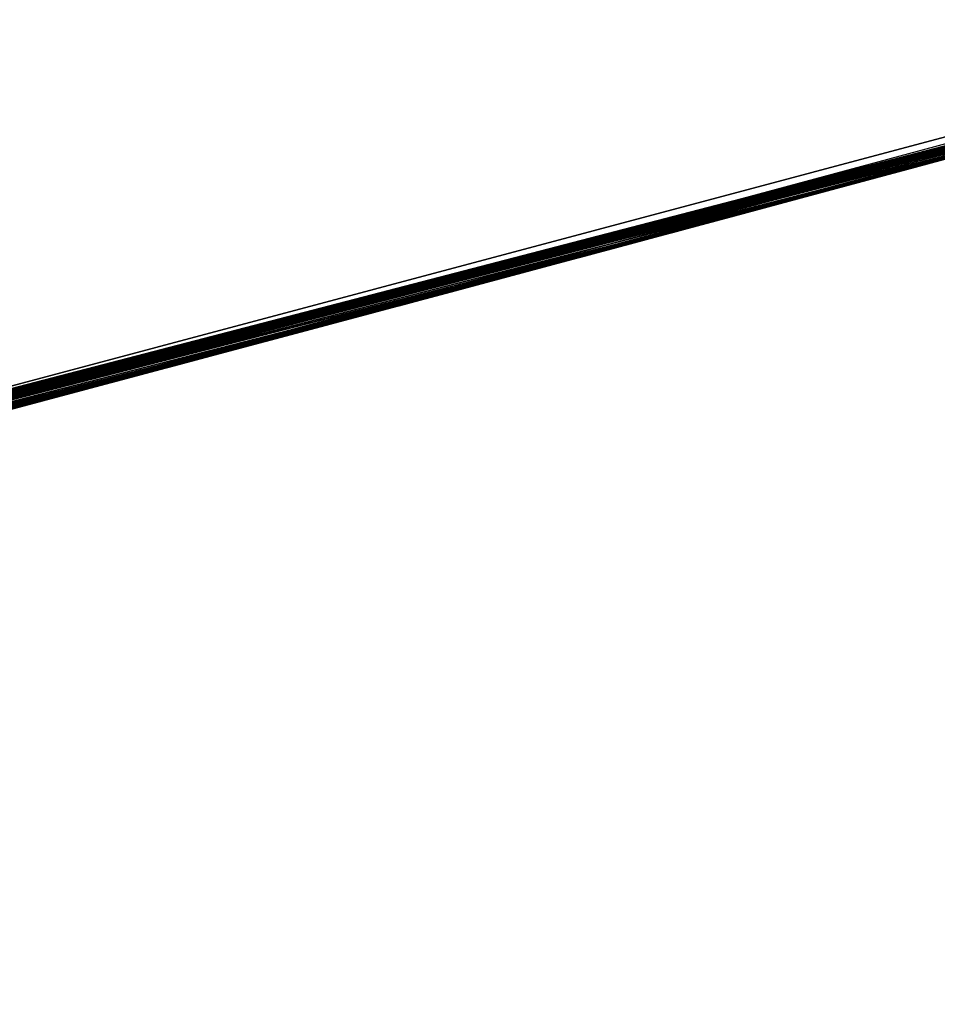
# Model space of a CAD drawing. Header units: millimetres. Extents: x -20 to 891, y -20 to 307.
# Tile 89 of 113: x 876.2781 to 876.3553, y 9.5014 to 9.5842. Entities that reach past the tile are written whole.
import ezdxf

# ---------------------------------------------------------------- set-up
doc = ezdxf.new("R2010")
doc.units = ezdxf.units.MM
doc.header["$LTSCALE"] = 41.718519
for name, color, linetype in [('78', 7, 'CONTINUOUS'), ('79', 7, 'CONTINUOUS'), ('81', 7, 'CONTINUOUS'), ('85', 7, 'CONTINUOUS'), ('86', 7, 'CONTINUOUS'), ('89', 7, 'CONTINUOUS'), ('90', 7, 'CONTINUOUS'), ('91', 7, 'CONTINUOUS'), ('92', 7, 'CONTINUOUS'), ('93', 7, 'CONTINUOUS'), ('94', 7, 'CONTINUOUS'), ('95', 7, 'CONTINUOUS')]:
    doc.layers.add(name, color=color, linetype=linetype)

msp = doc.modelspace()

# ---------------------------------------------------------------- linework, layer by layer
at = {"layer": '78', "linetype": 'Continuous'}
msp.add_3dface([(876.938356, 9.634804, 65), (870.060288, 48.753982, 65), (875.793894, 9.32672, 65), (876.938356, 9.634804, 65)], dxfattribs=at)
at = {"layer": '79', "linetype": 'Continuous'}
for points in [[(875.810338, 9.330635), (875.513946, 10.596409), (876.604197, 10.891897), (875.810338, 9.330635)], [(876.970908, 9.64464), (875.810338, 9.330635), (876.604197, 10.891897), (876.970908, 9.64464)]]:
    msp.add_3dface(points, dxfattribs=at)
at = {"layer": '81', "linetype": 'Continuous'}
for points in [[(875.810338, 9.330635), (876.970908, 9.64464), (875.94358, 9.362903, 5.463916), (875.810338, 9.330635)], [(875.94358, 9.362903, 5.463916), (876.970908, 9.64464), (876.076581, 9.396079, 5.592689), (875.94358, 9.362903, 5.463916)], [(876.076581, 9.396079, 5.592689), (876.970908, 9.64464), (876.189832, 9.425094, 5.727395), (876.076581, 9.396079, 5.592689)], [(876.189832, 9.425094, 5.727395), (876.970908, 9.64464), (876.282053, 9.449242, 5.864), (876.189832, 9.425094, 5.727395)], [(876.282053, 9.449242, 5.864), (876.970908, 9.64464), (876.320932, 9.459564, 5.931629), (876.282053, 9.449242, 5.864)], [(876.320932, 9.459564, 5.931629), (876.970908, 9.64464), (876.358118, 9.469515, 6.00238), (876.320932, 9.459564, 5.931629)], [(876.938356, 9.634804, 65), (875.793894, 9.32672, 65), (876.591203, 9.53364, 25.537165), (876.938356, 9.634804, 65)], [(876.591203, 9.53364, 25.537165), (875.793894, 9.32672, 65), (876.587667, 9.532645, 25.697006), (876.591203, 9.53364, 25.537165)], [(876.587667, 9.532645, 25.697006), (875.793894, 9.32672, 65), (876.572636, 9.528421, 25.846131), (876.587667, 9.532645, 25.697006)], [(876.049473, 9.389238, 12.289957), (876.582017, 9.531055, 12.3008), (876.057009, 9.391136, 12.685334), (876.049473, 9.389238, 12.289957)], [(876.057009, 9.391136, 12.685334), (876.582017, 9.531055, 12.3008), (876.442603, 9.492408, 12.668), (876.057009, 9.391136, 12.685334)], [(876.152749, 9.415515, 11.795433), (876.556309, 9.523847, 9.837352), (876.582017, 9.531055, 12.1712), (876.152749, 9.415515, 11.795433)], [(876.572636, 9.528421, 25.846131), (875.793894, 9.32672, 65), (876.547733, 9.521451, 25.981999), (876.572636, 9.528421, 25.846131)], [(876.553275, 9.522999, 9.846525), (876.556309, 9.523847, 9.837352), (876.152749, 9.415515, 11.795433), (876.553275, 9.522999, 9.846525)], [(876.549144, 9.521845, 9.854998), (876.553275, 9.522999, 9.846525), (876.152749, 9.415515, 11.795433), (876.549144, 9.521845, 9.854998)], [(876.543869, 9.520372, 9.863161), (876.549144, 9.521845, 9.854998), (876.152749, 9.415515, 11.795433), (876.543869, 9.520372, 9.863161)], [(876.547733, 9.521451, 25.981999), (875.793894, 9.32672, 65), (876.514976, 9.512335, 26.103307), (876.547733, 9.521451, 25.981999)], [(876.537148, 9.518498, 9.871385), (876.543869, 9.520372, 9.863161), (876.152749, 9.415515, 11.795433), (876.537148, 9.518498, 9.871385)], [(876.528612, 9.516122, 9.879761), (876.537148, 9.518498, 9.871385), (876.152749, 9.415515, 11.795433), (876.528612, 9.516122, 9.879761)], [(876.518061, 9.513191, 9.888036), (876.528612, 9.516122, 9.879761), (876.152749, 9.415515, 11.795433), (876.518061, 9.513191, 9.888036)], [(876.505901, 9.509821, 9.895554), (876.518061, 9.513191, 9.888036), (876.152749, 9.415515, 11.795433), (876.505901, 9.509821, 9.895554)], [(876.514976, 9.512335, 26.103307), (875.793894, 9.32672, 65), (876.474931, 9.501273, 26.21292), (876.514976, 9.512335, 26.103307)], [(876.492639, 9.506154, 9.901855), (876.505901, 9.509821, 9.895554), (876.152749, 9.415515, 11.795433), (876.492639, 9.506154, 9.901855)], [(876.479293, 9.502474, 9.906559), (876.492639, 9.506154, 9.901855), (876.152749, 9.415515, 11.795433), (876.479293, 9.502474, 9.906559)], [(876.466079, 9.49884, 9.909564), (876.479293, 9.502474, 9.906559), (876.152749, 9.415515, 11.795433), (876.466079, 9.49884, 9.909564)]]:
    msp.add_3dface(points, dxfattribs=at)
at = {"layer": '85', "linetype": 'Continuous'}
for points in [[(876.397309, 9.583706, 15.5912), (876.339914, 9.568172, 15.741569), (876.363296, 9.574478, 14.46076), (876.397309, 9.583706, 15.5912)], [(876.382314, 9.57963, 17.228397), (876.376378, 9.57802, 17.8808), (876.201257, 9.531401, 16.984723), (876.382314, 9.57963, 17.228397)], [(876.376378, 9.57802, 17.8808), (876.14203, 9.51602, 17.552387), (876.201257, 9.531401, 16.984723), (876.376378, 9.57802, 17.8808)], [(876.363296, 9.574478, 14.46076), (876.339914, 9.568172, 15.741569), (876.309535, 9.560024, 14.33532), (876.363296, 9.574478, 14.46076)], [(876.339914, 9.568172, 15.741569), (876.27432, 9.550643, 15.883733), (876.309535, 9.560024, 14.33532), (876.339914, 9.568172, 15.741569)], [(876.309535, 9.560024, 14.33532), (876.27432, 9.550643, 15.883733), (876.245443, 9.543003, 14.216934), (876.309535, 9.560024, 14.33532)]]:
    msp.add_3dface(points, dxfattribs=at)
at = {"layer": '86', "linetype": 'Continuous'}
for points in [[(876.369079, 9.576043, 22.598946), (876.355511, 9.572375, 24.322479), (876.353754, 9.571901, 22.600399), (876.369079, 9.576043, 22.598946)], [(876.355511, 9.572375, 24.322479), (876.353092, 9.571722, 24.322358), (876.353754, 9.571901, 22.600399), (876.355511, 9.572375, 24.322479)], [(876.353754, 9.571901, 22.600399), (876.338128, 9.567691, 24.321599), (876.33692, 9.567367, 22.601993), (876.353754, 9.571901, 22.600399)], [(876.340677, 9.568377, 24.32173), (876.338128, 9.567691, 24.321599), (876.353754, 9.571901, 22.600399), (876.340677, 9.568377, 24.32173)], [(876.343209, 9.569059, 24.32186), (876.340677, 9.568377, 24.32173), (876.353754, 9.571901, 22.600399), (876.343209, 9.569059, 24.32186)], [(876.345716, 9.569734, 24.321987), (876.343209, 9.569059, 24.32186), (876.353754, 9.571901, 22.600399), (876.345716, 9.569734, 24.321987)], [(876.348195, 9.570402, 24.322113), (876.345716, 9.569734, 24.321987), (876.353754, 9.571901, 22.600399), (876.348195, 9.570402, 24.322113)], [(876.350653, 9.571064, 24.322236), (876.348195, 9.570402, 24.322113), (876.353754, 9.571901, 22.600399), (876.350653, 9.571064, 24.322236)], [(876.353092, 9.571722, 24.322358), (876.350653, 9.571064, 24.322236), (876.353754, 9.571901, 22.600399), (876.353092, 9.571722, 24.322358)], [(876.33692, 9.567367, 22.601993), (876.320109, 9.562854, 24.320664), (876.3184, 9.562396, 22.603737), (876.33692, 9.567367, 22.601993)], [(876.322692, 9.563546, 24.320798), (876.320109, 9.562854, 24.320664), (876.33692, 9.567367, 22.601993), (876.322692, 9.563546, 24.320798)], [(876.325283, 9.564241, 24.320933), (876.322692, 9.563546, 24.320798), (876.33692, 9.567367, 22.601993), (876.325283, 9.564241, 24.320933)], [(876.327871, 9.564936, 24.321068), (876.325283, 9.564241, 24.320933), (876.33692, 9.567367, 22.601993), (876.327871, 9.564936, 24.321068)], [(876.330446, 9.565627, 24.321202), (876.327871, 9.564936, 24.321068), (876.33692, 9.567367, 22.601993), (876.330446, 9.565627, 24.321202)], [(876.333007, 9.566315, 24.321334), (876.330446, 9.565627, 24.321202), (876.33692, 9.567367, 22.601993), (876.333007, 9.566315, 24.321334)], [(876.335569, 9.567003, 24.321467), (876.333007, 9.566315, 24.321334), (876.33692, 9.567367, 22.601993), (876.335569, 9.567003, 24.321467)], [(876.338128, 9.567691, 24.321599), (876.335569, 9.567003, 24.321467), (876.33692, 9.567367, 22.601993), (876.338128, 9.567691, 24.321599)], [(876.3184, 9.562396, 22.603737), (876.300147, 9.557516, 24.319636), (876.297972, 9.556936, 22.605641), (876.3184, 9.562396, 22.603737)], [(876.302581, 9.558166, 24.319759), (876.300147, 9.557516, 24.319636), (876.3184, 9.562396, 22.603737), (876.302581, 9.558166, 24.319759)], [(876.305033, 9.558821, 24.319884), (876.302581, 9.558166, 24.319759), (876.3184, 9.562396, 22.603737), (876.305033, 9.558821, 24.319884)], [(876.307503, 9.559481, 24.320011), (876.305033, 9.558821, 24.319884), (876.3184, 9.562396, 22.603737), (876.307503, 9.559481, 24.320011)], [(876.309989, 9.560145, 24.32014), (876.307503, 9.559481, 24.320011), (876.3184, 9.562396, 22.603737), (876.309989, 9.560145, 24.32014)], [(876.312491, 9.560814, 24.320269), (876.309989, 9.560145, 24.32014), (876.3184, 9.562396, 22.603737), (876.312491, 9.560814, 24.320269)], [(876.315007, 9.561488, 24.320399), (876.312491, 9.560814, 24.320269), (876.3184, 9.562396, 22.603737), (876.315007, 9.561488, 24.320399)], [(876.317544, 9.562167, 24.320531), (876.315007, 9.561488, 24.320399), (876.3184, 9.562396, 22.603737), (876.317544, 9.562167, 24.320531)], [(876.320109, 9.562854, 24.320664), (876.317544, 9.562167, 24.320531), (876.3184, 9.562396, 22.603737), (876.320109, 9.562854, 24.320664)], [(876.300147, 9.557516, 24.319636), (876.29774, 9.556874, 24.319515), (876.297972, 9.556936, 22.605641), (876.300147, 9.557516, 24.319636)], [(876.297972, 9.556936, 22.605641), (876.276306, 9.55117, 24.318489), (876.275373, 9.550923, 22.607714), (876.297972, 9.556936, 22.605641)], [(876.27869, 9.551804, 24.318598), (876.276306, 9.55117, 24.318489), (876.297972, 9.556936, 22.605641), (876.27869, 9.551804, 24.318598)], [(876.281098, 9.552443, 24.318709), (876.27869, 9.551804, 24.318598), (876.297972, 9.556936, 22.605641), (876.281098, 9.552443, 24.318709)], [(876.283508, 9.553084, 24.318821), (876.281098, 9.552443, 24.318709), (876.297972, 9.556936, 22.605641), (876.283508, 9.553084, 24.318821)], [(876.285902, 9.553721, 24.318934), (876.283508, 9.553084, 24.318821), (876.297972, 9.556936, 22.605641), (876.285902, 9.553721, 24.318934)], [(876.28827, 9.554351, 24.319047), (876.285902, 9.553721, 24.318934), (876.297972, 9.556936, 22.605641), (876.28827, 9.554351, 24.319047)], [(876.29063, 9.554979, 24.319162), (876.28827, 9.554351, 24.319047), (876.297972, 9.556936, 22.605641), (876.29063, 9.554979, 24.319162)], [(876.292989, 9.555608, 24.319278), (876.29063, 9.554979, 24.319162), (876.297972, 9.556936, 22.605641), (876.292989, 9.555608, 24.319278)], [(876.295357, 9.556239, 24.319396), (876.292989, 9.555608, 24.319278), (876.297972, 9.556936, 22.605641), (876.295357, 9.556239, 24.319396)], [(876.29774, 9.556874, 24.319515), (876.295357, 9.556239, 24.319396), (876.297972, 9.556936, 22.605641), (876.29774, 9.556874, 24.319515)]]:
    msp.add_3dface(points, dxfattribs=at)
at = {"layer": '89', "linetype": 'Continuous'}
for points in [[(876.38002, 9.579007, 6.084843), (876.345903, 9.569784, 8.104018), (876.344765, 9.569478, 6.010337), (876.38002, 9.579007, 6.084843)], [(876.353148, 9.571737, 8.096481), (876.345903, 9.569784, 8.104018), (876.38002, 9.579007, 6.084843), (876.353148, 9.571737, 8.096481)], [(876.359718, 9.573511, 8.088257), (876.353148, 9.571737, 8.096481), (876.38002, 9.579007, 6.084843), (876.359718, 9.573511, 8.088257)], [(876.337931, 9.567638, 8.111018), (876.344407, 9.569381, 7.238481), (876.345903, 9.569784, 8.104018), (876.337931, 9.567638, 8.111018)], [(876.345903, 9.569784, 8.104018), (876.344407, 9.569381, 7.238481), (876.344765, 9.569478, 6.010337), (876.345903, 9.569784, 8.104018)], [(876.344765, 9.569478, 6.010337), (876.327462, 9.564826, 6.927202), (876.307064, 9.559363, 5.938124), (876.344765, 9.569478, 6.010337)], [(876.343164, 9.569047, 7.090057), (876.327462, 9.564826, 6.927202), (876.344765, 9.569478, 6.010337), (876.343164, 9.569047, 7.090057)], [(876.333382, 9.566415, 7.372116), (876.344407, 9.569381, 7.238481), (876.337931, 9.567638, 8.111018), (876.333382, 9.566415, 7.372116)], [(876.344407, 9.569381, 7.238481), (876.343164, 9.569047, 7.090057), (876.344765, 9.569478, 6.010337), (876.344407, 9.569381, 7.238481)], [(876.32914, 9.565276, 8.117545), (876.333382, 9.566415, 7.372116), (876.337931, 9.567638, 8.111018), (876.32914, 9.565276, 8.117545)], [(876.312208, 9.560739, 7.493127), (876.333382, 9.566415, 7.372116), (876.319377, 9.562658, 8.123655), (876.312208, 9.560739, 7.493127)], [(876.319377, 9.562658, 8.123655), (876.333382, 9.566415, 7.372116), (876.32914, 9.565276, 8.117545), (876.319377, 9.562658, 8.123655)], [(876.327462, 9.564826, 6.927202), (876.297512, 9.556813, 6.76293), (876.307064, 9.559363, 5.938124), (876.327462, 9.564826, 6.927202)], [(876.308457, 9.559736, 8.129397), (876.312208, 9.560739, 7.493127), (876.319377, 9.562658, 8.123655), (876.308457, 9.559736, 8.129397)], [(876.281818, 9.552635, 7.604398), (876.312208, 9.560739, 7.493127), (876.282386, 9.552786, 8.139864), (876.281818, 9.552635, 7.604398)], [(876.282386, 9.552786, 8.139864), (876.312208, 9.560739, 7.493127), (876.296199, 9.556463, 8.134797), (876.282386, 9.552786, 8.139864)], [(876.296199, 9.556463, 8.134797), (876.312208, 9.560739, 7.493127), (876.308457, 9.559736, 8.129397), (876.296199, 9.556463, 8.134797)], [(876.307064, 9.559363, 5.938124), (876.297512, 9.556813, 6.76293), (876.264674, 9.548086, 5.864), (876.307064, 9.559363, 5.938124)], [(876.297512, 9.556813, 6.76293), (876.252213, 9.54479, 6.594332), (876.264674, 9.548086, 5.864), (876.297512, 9.556813, 6.76293)], [(876.242134, 9.54213, 7.708904), (876.281818, 9.552635, 7.604398), (876.248768, 9.54388, 8.148742), (876.242134, 9.54213, 7.708904)], [(876.248768, 9.54388, 8.148742), (876.281818, 9.552635, 7.604398), (876.266663, 9.548613, 8.144553), (876.248768, 9.54388, 8.148742)], [(876.266663, 9.548613, 8.144553), (876.281818, 9.552635, 7.604398), (876.282386, 9.552786, 8.139864), (876.266663, 9.548613, 8.144553)]]:
    msp.add_3dface(points, dxfattribs=at)
at = {"layer": '90', "linetype": 'Continuous'}
for points in [[(876.425212, 9.591325, 8.5712), (876.049435, 9.492362, 9.08688), (876.049426, 9.492359, 8.588337), (876.425212, 9.591325, 8.5712)], [(876.425212, 9.591325, 9.104), (876.049435, 9.492362, 9.08688), (876.425212, 9.591325, 8.5712), (876.425212, 9.591325, 9.104)]]:
    msp.add_3dface(points, dxfattribs=at)
at = {"layer": '91', "linetype": 'Continuous'}
for points in [[(876.564613, 9.630042, 12.3008), (876.032777, 9.488156, 12.290088), (876.564613, 9.630042, 12.1712), (876.564613, 9.630042, 12.3008)], [(876.564613, 9.630042, 12.1712), (876.032777, 9.488156, 12.290088), (876.133183, 9.513739, 11.793529), (876.564613, 9.630042, 12.1712)], [(876.425212, 9.591325, 9.9104), (875.876872, 9.449532, 9.866747), (876.418202, 9.589407, 9.470679), (876.425212, 9.591325, 9.9104)], [(876.418202, 9.589407, 9.470679), (875.876872, 9.449532, 9.866747), (876.398833, 9.584121, 9.470434), (876.418202, 9.589407, 9.470679)], [(876.398833, 9.584121, 9.470434), (875.876872, 9.449532, 9.866747), (876.37595, 9.577904, 9.470454), (876.398833, 9.584121, 9.470434)], [(876.37595, 9.577904, 9.470454), (875.876872, 9.449532, 9.866747), (876.349826, 9.570841, 9.470894), (876.37595, 9.577904, 9.470454)], [(876.349826, 9.570841, 9.470894), (875.876872, 9.449532, 9.866747), (876.321431, 9.563208, 9.471864), (876.349826, 9.570841, 9.470894)], [(876.321431, 9.563208, 9.471864), (875.876872, 9.449532, 9.866747), (876.288188, 9.554329, 9.473633), (876.321431, 9.563208, 9.471864)], [(876.288188, 9.554329, 9.473633), (875.876872, 9.449532, 9.866747), (876.257977, 9.546313, 9.475782), (876.288188, 9.554329, 9.473633)]]:
    msp.add_3dface(points, dxfattribs=at)
at = {"layer": '92', "linetype": 'Continuous'}
for points in [[(876.425212, 9.591325, 12.668), (876.041508, 9.490358, 13.190718), (876.041489, 9.490353, 12.685299), (876.425212, 9.591325, 12.668)], [(876.425212, 9.591325, 13.208), (876.041508, 9.490358, 13.190718), (876.425212, 9.591325, 12.668), (876.425212, 9.591325, 13.208)]]:
    msp.add_3dface(points, dxfattribs=at)
at = {"layer": '93', "linetype": 'Continuous'}
for points in [[(876.467051, 9.602831, 18.608), (876.211424, 9.534061, 18.587869), (876.467051, 9.602831, 18.1616), (876.467051, 9.602831, 18.608)], [(876.467051, 9.602831, 18.1616), (876.211424, 9.534061, 18.587869), (876.334128, 9.566616, 18.174658), (876.467051, 9.602831, 18.1616)], [(876.402602, 9.585148, 21.025688), (876.196127, 9.530061, 21.306621), (876.194819, 9.529719, 20.845813), (876.402602, 9.585148, 21.025688)], [(876.240503, 9.5417, 21.30813), (876.196127, 9.530061, 21.306621), (876.402602, 9.585148, 21.025688), (876.240503, 9.5417, 21.30813)], [(876.27878, 9.551827, 21.309209), (876.240503, 9.5417, 21.30813), (876.402602, 9.585148, 21.025688), (876.27878, 9.551827, 21.309209)], [(876.311726, 9.56061, 21.309923), (876.27878, 9.551827, 21.309209), (876.402602, 9.585148, 21.025688), (876.311726, 9.56061, 21.309923)], [(876.340235, 9.568258, 21.310344), (876.311726, 9.56061, 21.309923), (876.402602, 9.585148, 21.025688), (876.340235, 9.568258, 21.310344)], [(876.365058, 9.574955, 21.310534), (876.340235, 9.568258, 21.310344), (876.402602, 9.585148, 21.025688), (876.365058, 9.574955, 21.310534)], [(876.334128, 9.566616, 18.174658), (876.211424, 9.534061, 18.587869), (876.190743, 9.528656, 18.186664), (876.334128, 9.566616, 18.174658)]]:
    msp.add_3dface(points, dxfattribs=at)
at = {"layer": '94', "linetype": 'Continuous'}
for points in [[(876.446133, 9.597066, 22.2224), (875.905574, 9.456543, 22.204648), (876.445056, 9.59677, 21.911071), (876.446133, 9.597066, 22.2224)], [(876.445056, 9.59677, 21.911071), (875.905574, 9.456543, 22.204648), (876.441654, 9.595835, 21.879189), (876.445056, 9.59677, 21.911071)], [(876.441654, 9.595835, 21.879189), (875.905574, 9.456543, 22.204648), (876.440756, 9.595588, 21.842506), (876.441654, 9.595835, 21.879189)], [(876.440756, 9.595588, 21.842506), (875.905574, 9.456543, 22.204648), (876.437058, 9.594573, 21.691339), (876.440756, 9.595588, 21.842506)], [(876.437058, 9.594573, 21.691339), (875.905574, 9.456543, 22.204648), (876.432519, 9.593327, 21.68703), (876.437058, 9.594573, 21.691339)], [(876.432519, 9.593327, 21.68703), (875.905574, 9.456543, 22.204648), (876.427414, 9.591928, 21.68336), (876.432519, 9.593327, 21.68703)], [(876.427414, 9.591928, 21.68336), (875.905574, 9.456543, 22.204648), (876.421522, 9.590315, 21.680274), (876.427414, 9.591928, 21.68336)], [(876.421522, 9.590315, 21.680274), (875.905574, 9.456543, 22.204648), (876.414716, 9.588454, 21.677815), (876.421522, 9.590315, 21.680274)], [(876.414716, 9.588454, 21.677815), (875.905574, 9.456543, 22.204648), (876.407072, 9.586367, 21.676091), (876.414716, 9.588454, 21.677815)], [(876.407072, 9.586367, 21.676091), (875.905574, 9.456543, 22.204648), (876.398591, 9.584055, 21.675137), (876.407072, 9.586367, 21.676091)], [(876.398591, 9.584055, 21.675137), (875.905574, 9.456543, 22.204648), (876.388904, 9.58142, 21.674976), (876.398591, 9.584055, 21.675137)], [(876.388904, 9.58142, 21.674976), (875.905574, 9.456543, 22.204648), (876.377826, 9.578412, 21.675694), (876.388904, 9.58142, 21.674976)], [(876.377826, 9.578412, 21.675694), (875.905574, 9.456543, 22.204648), (876.365667, 9.575119, 21.677227), (876.377826, 9.578412, 21.675694)], [(876.365667, 9.575119, 21.677227), (875.905574, 9.456543, 22.204648), (876.352681, 9.571611, 21.679336), (876.365667, 9.575119, 21.677227)], [(876.352681, 9.571611, 21.679336), (875.905574, 9.456543, 22.204648), (876.338224, 9.567717, 21.681901), (876.352681, 9.571611, 21.679336)], [(876.338224, 9.567717, 21.681901), (875.905574, 9.456543, 22.204648), (876.323261, 9.563699, 21.684476), (876.338224, 9.567717, 21.681901)], [(876.323261, 9.563699, 21.684476), (875.905574, 9.456543, 22.204648), (876.30937, 9.55998, 21.686607), (876.323261, 9.563699, 21.684476)], [(876.30937, 9.55998, 21.686607), (875.905574, 9.456543, 22.204648), (876.294183, 9.555926, 21.68868), (876.30937, 9.55998, 21.686607)], [(876.294183, 9.555926, 21.68868), (875.905574, 9.456543, 22.204648), (876.277442, 9.551472, 21.69074), (876.294183, 9.555926, 21.68868)]]:
    msp.add_3dface(points, dxfattribs=at)
at = {"layer": '95', "linetype": 'Continuous'}
for points in [[(876.363553, 9.574548, 26.39426), (876.313559, 9.5611, 26.4632), (876.362768, 9.574335, 24.700585), (876.363553, 9.574548, 26.39426)], [(876.362768, 9.574335, 24.700585), (876.313559, 9.5611, 26.4632), (876.352694, 9.571615, 24.697231), (876.362768, 9.574335, 24.700585)], [(876.352694, 9.571615, 24.697231), (876.313559, 9.5611, 26.4632), (876.330511, 9.565644, 25.652957), (876.352694, 9.571615, 24.697231)], [(876.342685, 9.568917, 24.694855), (876.352694, 9.571615, 24.697231), (876.330511, 9.565644, 25.652957), (876.342685, 9.568917, 24.694855)], [(876.332449, 9.566165, 24.693291), (876.342685, 9.568917, 24.694855), (876.330511, 9.565644, 25.652957), (876.332449, 9.566165, 24.693291)], [(876.330511, 9.565644, 25.652957), (876.313559, 9.5611, 26.4632), (876.321771, 9.5633, 25.765139), (876.330511, 9.565644, 25.652957)], [(876.322076, 9.563381, 24.692528), (876.332449, 9.566165, 24.693291), (876.327573, 9.564856, 25.540374), (876.322076, 9.563381, 24.692528)], [(876.327573, 9.564856, 25.540374), (876.332449, 9.566165, 24.693291), (876.330511, 9.565644, 25.652957), (876.327573, 9.564856, 25.540374)], [(876.313175, 9.560997, 25.430653), (876.322076, 9.563381, 24.692528), (876.327573, 9.564856, 25.540374), (876.313175, 9.560997, 25.430653)], [(876.321771, 9.5633, 25.765139), (876.313559, 9.5611, 26.4632), (876.302033, 9.55802, 25.872157), (876.321771, 9.5633, 25.765139)], [(876.311537, 9.560559, 24.692539), (876.322076, 9.563381, 24.692528), (876.313175, 9.560997, 25.430653), (876.311537, 9.560559, 24.692539)], [(876.313559, 9.5611, 26.4632), (876.223493, 9.537226, 26.563159), (876.302033, 9.55802, 25.872157), (876.313559, 9.5611, 26.4632)], [(876.287944, 9.554264, 25.326864), (876.311537, 9.560559, 24.692539), (876.313175, 9.560997, 25.430653), (876.287944, 9.554264, 25.326864)], [(876.3005, 9.55761, 24.693386), (876.311537, 9.560559, 24.692539), (876.287944, 9.554264, 25.326864), (876.3005, 9.55761, 24.693386)], [(876.302033, 9.55802, 25.872157), (876.223493, 9.537226, 26.563159), (876.272294, 9.550106, 25.972066), (876.302033, 9.55802, 25.872157)], [(876.288676, 9.554459, 24.695148), (876.3005, 9.55761, 24.693386), (876.287944, 9.554264, 25.326864), (876.288676, 9.554459, 24.695148)], [(876.251793, 9.544679, 25.228037), (876.27633, 9.551177, 24.697903), (876.287944, 9.554264, 25.326864), (876.251793, 9.544679, 25.228037)], [(876.27633, 9.551177, 24.697903), (876.288676, 9.554459, 24.695148), (876.287944, 9.554264, 25.326864), (876.27633, 9.551177, 24.697903)]]:
    msp.add_3dface(points, dxfattribs=at)

doc.saveas('drawing.dxf')
